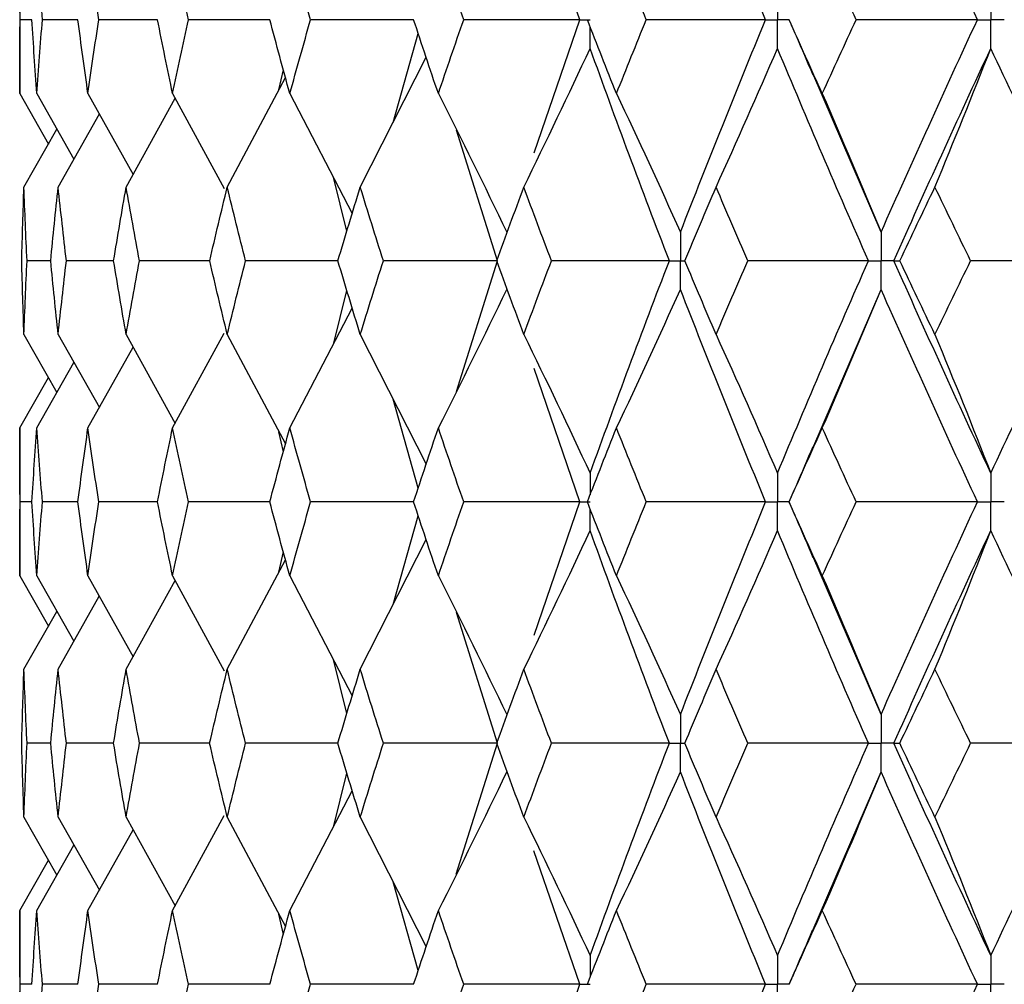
# Paper-space layout '_Back' of a CAD drawing. Header units: millimetres. Extents: x -25 to 25, y -1 to 320.
# Tile 28 of 48: x -19.75 to -13.53, y 40.03 to 46.12. Entities that reach past the tile are written whole.
import ezdxf

# ---------------------------------------------------------------- set-up
doc = ezdxf.new("R2010")
doc.units = ezdxf.units.MM

psp = doc.layouts.new('_Back')

# ---------------------------------------------------------------- linework, layer by layer
at = {"color": 7, "linetype": 'Continuous', "lineweight": 25}
for p, q in [((-16.2095, 46.1244), (-16.4985, 46.9663)), ((-19.75, 46.5921), (-19.75, 45.6572)), ((-19.6724, 46.1245), (-19.7475, 46.1245)), ((-19.3818, 46.1245), (-19.6062, 46.1245)), ((-18.8788, 46.1245), (-19.2501, 46.1245)), ((-18.1686, 46.1245), (-18.6831, 46.1245)), ((-17.2602, 46.1244), (-17.9113, 46.1245)), ((-16.499, 45.282), (-16.2095, 46.1244)), ((-14.8864, 46.1245), (-14.8872, 46.1245)), ((-17.3897, 45.4751), (-17.2309, 46.0368)), ((-17.5974, 45.0662), (-17.1807, 45.8866)), ((-18.1113, 45.6805), (-18.0834, 45.8081)), ((-18.4382, 45.0662), (-18.0699, 45.7583)), ((-14.3057, 44.7811), (-14.738, 45.7845)), ((-19.75, 45.6572), (-19.568, 45.3383)), ((-19.6418, 45.6572), (-19.407, 45.2435)), ((-19.3184, 45.6572), (-19.0331, 45.146)), ((-19.077, 45.0662), (-18.7676, 45.6282)), ((-18.7834, 45.6572), (-18.4576, 45.0568)), ((-18.0425, 45.6572), (-17.6478, 44.8999)), ((-19.5068, 45.0662), (-19.2466, 45.5285)), ((-19.7229, 45.0662), (-19.5144, 45.4326)), ((-16.7308, 44.6), (-16.9901, 45.4267)), ((-17.6816, 44.7883), (-17.7672, 45.1289)), ((-19.5538, 44.6), (-19.7038, 44.6)), ((-19.1565, 44.6), (-19.4549, 44.6)), ((-18.5492, 44.6), (-18.9927, 44.6)), ((-17.7387, 44.6), (-18.3225, 44.6)), ((-16.9901, 43.7733), (-16.7308, 44.6)), ((-17.7672, 44.0711), (-17.6816, 44.4117)), ((-14.738, 43.4155), (-14.3057, 44.4189)), ((-18.0425, 43.5428), (-17.6478, 44.3001)), ((-19.7229, 44.1338), (-19.5144, 43.7674)), ((-19.5068, 44.1338), (-19.2466, 43.6715)), ((-19.077, 44.1338), (-18.7676, 43.5718)), ((-18.7834, 43.5428), (-18.4576, 44.1432)), ((-18.4382, 44.1338), (-18.0699, 43.4417)), ((-17.5974, 44.1338), (-17.1807, 43.3134)), ((-19.3184, 43.5428), (-19.0331, 44.054)), ((-19.6418, 43.5428), (-19.407, 43.9565)), ((-16.2095, 43.0756), (-16.499, 43.918)), ((-19.75, 43.5428), (-19.568, 43.8617)), ((-17.2309, 43.1632), (-17.3897, 43.7249)), ((-19.75, 43.5428), (-19.75, 42.6079)), ((-18.0834, 43.3919), (-18.1113, 43.5195)), ((-19.6724, 43.0755), (-19.7475, 43.0755)), ((-19.3817, 43.0755), (-19.6062, 43.0755)), ((-18.8786, 43.0755), (-19.2501, 43.0755)), ((-18.1686, 43.0755), (-18.6831, 43.0755)), ((-17.2602, 43.0755), (-17.9113, 43.0755)), ((-16.4985, 42.2337), (-16.2095, 43.0756)), ((-14.8864, 43.0755), (-14.8872, 43.0755)), ((-17.3894, 42.4266), (-17.2309, 42.9878)), ((-17.5974, 42.0169), (-17.1807, 42.8376)), ((-18.1112, 42.6317), (-18.0834, 42.7589)), ((-18.4382, 42.0169), (-18.0699, 42.7092)), ((-14.3057, 41.7307), (-14.737, 42.7328)), ((-19.75, 42.6079), (-19.5682, 42.2888)), ((-19.6418, 42.6079), (-19.4072, 42.1939)), ((-19.3184, 42.6079), (-19.0333, 42.0964)), ((-19.077, 42.0169), (-18.7677, 42.579)), ((-18.7834, 42.6079), (-18.4579, 42.0073)), ((-18.0425, 42.6079), (-17.6479, 41.8499)), ((-19.5068, 42.0169), (-19.2467, 42.4792)), ((-19.7229, 42.0169), (-19.5145, 42.3832)), ((-16.7307, 41.5493), (-16.99, 42.3768)), ((-17.6817, 41.7383), (-17.7671, 42.0788)), ((-19.5539, 41.5494), (-19.7038, 41.5494)), ((-19.1566, 41.5493), (-19.4548, 41.5494)), ((-18.5494, 41.5493), (-18.9926, 41.5494)), ((-17.7389, 41.5493), (-18.3223, 41.5494)), ((-16.9907, 40.7208), (-16.7307, 41.5493)), ((-17.7674, 41.0195), (-17.6817, 41.3606)), ((-14.7414, 40.3571), (-14.3057, 41.3679)), ((-18.0425, 40.4913), (-17.6479, 41.249)), ((-19.7229, 41.0824), (-19.5143, 40.7162)), ((-19.5068, 41.0824), (-19.2464, 40.6204)), ((-19.077, 41.0824), (-18.7674, 40.5207)), ((-18.7834, 40.4913), (-18.4577, 41.0919)), ((-18.4382, 41.0824), (-18.0698, 40.3908)), ((-17.5974, 41.0824), (-17.1806, 40.2626)), ((-19.3184, 40.4913), (-19.0332, 41.0028)), ((-19.6418, 40.4913), (-19.407, 40.9053)), ((-16.2096, 40.0253), (-16.4995, 40.8687)), ((-19.75, 40.4913), (-19.568, 40.8105)), ((-17.2308, 40.1125), (-17.3895, 40.6735)), ((-19.75, 40.4913), (-19.75, 39.5588)), ((-18.0833, 40.341), (-18.1112, 40.4686)), ((-19.6723, 40.0253), (-19.7475, 40.0252)), ((-19.3816, 40.0253), (-19.6062, 40.0252)), ((-18.8784, 40.0253), (-19.2502, 40.0252)), ((-18.1684, 40.0253), (-18.6832, 40.0252)), ((-17.2593, 40.0253), (-17.9115, 40.0252)), ((-16.4989, 39.1831), (-16.2096, 40.0253)), ((-14.8861, 40.0253), (-14.8869, 40.0252))]:
    psp.add_line(p, q, dxfattribs=at)
for points in [[(-15.0353, 46.1244), (-15.2202, 46.5726), (-15.3997, 47.0211), (-15.5737, 47.4693)], [(-13.6964, 46.1244), (-13.9044, 46.5726), (-14.1076, 47.0211), (-14.3057, 47.4693)], [(-19.7475, 46.1245), (-19.7492, 46.2804), (-19.75, 46.4362), (-19.75, 46.5921)], [(-19.6062, 46.1245), (-19.6189, 46.2804), (-19.6308, 46.4362), (-19.6418, 46.5921)], [(-19.2501, 46.1245), (-19.2737, 46.2804), (-19.2965, 46.4362), (-19.3184, 46.5921)], [(-18.6831, 46.1245), (-18.7173, 46.2804), (-18.7507, 46.4362), (-18.7834, 46.5921)], [(-17.9113, 46.1245), (-17.9558, 46.2804), (-17.9996, 46.4362), (-18.0425, 46.5921)], [(-16.9434, 46.1245), (-16.9977, 46.2804), (-17.0512, 46.4362), (-17.104, 46.5921)], [(-15.7898, 46.1245), (-15.8533, 46.2804), (-15.916, 46.4362), (-15.9781, 46.5921)], [(-14.4632, 46.1245), (-14.5351, 46.2804), (-14.6064, 46.4362), (-14.6771, 46.5921)], [(-19.75, 45.6572), (-19.75, 45.8129), (-19.7492, 45.9687), (-19.7475, 46.1245)], [(-19.6418, 45.6572), (-19.6528, 45.8129), (-19.663, 45.9687), (-19.6724, 46.1245)], [(-19.6418, 45.6572), (-19.6308, 45.8129), (-19.6189, 45.9687), (-19.6062, 46.1245)], [(-19.3184, 45.6572), (-19.3404, 45.8129), (-19.3615, 45.9687), (-19.3818, 46.1245)], [(-19.3184, 45.6572), (-19.2965, 45.8129), (-19.2737, 45.9687), (-19.2501, 46.1245)], [(-18.7834, 45.6572), (-18.816, 45.8129), (-18.8478, 45.9687), (-18.8788, 46.1245)], [(-18.7834, 45.6572), (-18.7507, 45.8129), (-18.7173, 45.9687), (-18.6831, 46.1245)], [(-18.0425, 45.6572), (-18.0855, 45.8129), (-18.1277, 45.9687), (-18.1691, 46.1245)], [(-18.0425, 45.6572), (-17.9996, 45.8129), (-17.9558, 45.9687), (-17.9113, 46.1245)], [(-17.104, 45.6572), (-17.1568, 45.8129), (-17.2089, 45.9687), (-17.2602, 46.1245)], [(-17.104, 45.6572), (-17.0512, 45.8129), (-16.9977, 45.9687), (-16.9434, 46.1245)], [(-16.2095, 46.1244), (-16.4548, 46.1244), (-16.6994, 46.1245), (-16.9434, 46.1245)], [(-15.9781, 45.6572), (-16.0401, 45.8129), (-16.1015, 45.9687), (-16.1622, 46.1245)], [(-15.9781, 45.6572), (-15.916, 45.8129), (-15.8533, 45.9687), (-15.7898, 46.1245)], [(-15.0353, 46.1244), (-15.2873, 46.1244), (-15.5388, 46.1245), (-15.7898, 46.1245)], [(-15.5737, 44.7811), (-15.3998, 45.2281), (-15.2203, 45.6761), (-15.0353, 46.1244)], [(-14.6771, 45.6572), (-14.7478, 45.8129), (-14.8178, 45.9687), (-14.8872, 46.1245)], [(-14.6771, 45.6572), (-14.6065, 45.8129), (-14.5352, 45.9687), (-14.4632, 46.1245)], [(-13.6964, 46.1244), (-13.9522, 46.1244), (-14.2079, 46.1245), (-14.4632, 46.1245)], [(-14.3057, 44.7811), (-14.1077, 45.2281), (-13.9045, 45.6761), (-13.6964, 46.1244)], [(-16.5637, 45.0662), (-16.4212, 45.3566), (-16.2815, 45.6489), (-16.1446, 45.943)], [(-15.6439, 44.6), (-15.8163, 45.0468), (-15.9833, 45.4947), (-16.1446, 45.943)], [(-15.3486, 45.0662), (-15.2166, 45.3566), (-15.0871, 45.6489), (-14.9602, 45.943)], [(-14.3856, 44.6), (-14.5822, 45.0468), (-14.7738, 45.4947), (-14.9602, 45.943)], [(-14.2251, 44.6), (-14.0258, 45.0468), (-13.8213, 45.4947), (-13.6119, 45.943)], [(-13.9654, 45.0662), (-13.8452, 45.3566), (-13.7274, 45.6489), (-13.6119, 45.943)], [(-12.9698, 44.6), (-13.1884, 45.0468), (-13.4025, 45.4947), (-13.6119, 45.943)], [(-17.104, 45.6572), (-16.9569, 45.3671), (-16.8126, 45.075), (-16.6711, 44.7811)], [(-15.9781, 45.6572), (-15.8407, 45.3671), (-15.7059, 45.075), (-15.5737, 44.7811)], [(-14.6771, 45.6572), (-14.5509, 45.3671), (-14.4271, 45.075), (-14.3057, 44.7811)], [(-19.737, 44.6), (-19.7331, 44.7553), (-19.7285, 44.9107), (-19.7229, 45.0662)], [(-19.7038, 44.6), (-19.7111, 44.7553), (-19.7174, 44.9107), (-19.7229, 45.0662)], [(-19.5538, 44.6), (-19.539, 44.7553), (-19.5233, 44.9107), (-19.5068, 45.0662)], [(-19.4549, 44.6), (-19.473, 44.7553), (-19.4903, 44.9107), (-19.5068, 45.0662)], [(-19.1565, 44.6), (-19.1308, 44.7553), (-19.1043, 44.9107), (-19.077, 45.0662)], [(-18.9927, 44.6), (-19.0216, 44.7553), (-19.0497, 44.9107), (-19.077, 45.0662)], [(-18.5492, 44.6), (-18.513, 44.7553), (-18.476, 44.9107), (-18.4382, 45.0662)], [(-18.3225, 44.6), (-18.3618, 44.7553), (-18.4004, 44.9107), (-18.4382, 45.0662)], [(-17.7387, 44.6), (-17.6924, 44.7553), (-17.6453, 44.9107), (-17.5974, 45.0662)], [(-17.4515, 44.6), (-17.5009, 44.7553), (-17.5495, 44.9107), (-17.5974, 45.0662)], [(-16.7339, 44.6), (-16.6779, 44.7553), (-16.6212, 44.9107), (-16.5637, 45.0662)], [(-16.3893, 44.6), (-16.4482, 44.7553), (-16.5063, 44.9107), (-16.5637, 45.0662)], [(-15.5457, 44.6), (-15.4807, 44.7553), (-15.415, 44.9107), (-15.3486, 45.0662)], [(-15.1476, 44.6), (-15.2152, 44.7553), (-15.2823, 44.9107), (-15.3486, 45.0662)], [(-14.1872, 44.6), (-14.1139, 44.7553), (-14.0399, 44.9107), (-13.9654, 45.0662)], [(-13.7399, 44.6), (-13.8156, 44.7553), (-13.8908, 44.9107), (-13.9654, 45.0662)], [(-19.7229, 44.1338), (-19.7285, 44.2893), (-19.7331, 44.4447), (-19.737, 44.6)], [(-19.7229, 44.1338), (-19.7174, 44.2893), (-19.7111, 44.4447), (-19.7038, 44.6)], [(-19.5068, 44.1338), (-19.5233, 44.2893), (-19.539, 44.4447), (-19.5538, 44.6)], [(-19.5068, 44.1338), (-19.4903, 44.2893), (-19.473, 44.4447), (-19.4549, 44.6)], [(-19.077, 44.1338), (-19.1043, 44.2893), (-19.1308, 44.4447), (-19.1565, 44.6)], [(-19.077, 44.1338), (-19.0497, 44.2893), (-19.0216, 44.4447), (-18.9927, 44.6)], [(-18.4382, 44.1338), (-18.476, 44.2893), (-18.513, 44.4447), (-18.5492, 44.6)], [(-18.4382, 44.1338), (-18.4004, 44.2893), (-18.3618, 44.4447), (-18.3225, 44.6)], [(-17.5974, 44.1338), (-17.6453, 44.2893), (-17.6924, 44.4447), (-17.7387, 44.6)], [(-17.5974, 44.1338), (-17.5495, 44.2893), (-17.5009, 44.4447), (-17.4515, 44.6)], [(-16.7308, 44.6), (-16.9718, 44.6), (-17.2121, 44.6), (-17.4515, 44.6)], [(-16.5637, 44.1338), (-16.6212, 44.2893), (-16.6779, 44.4447), (-16.7339, 44.6)], [(-16.5637, 44.1338), (-16.5063, 44.2893), (-16.4482, 44.4447), (-16.3893, 44.6)], [(-15.6439, 44.6), (-15.8929, 44.6), (-16.1414, 44.6), (-16.3893, 44.6)], [(-16.1446, 43.257), (-15.9833, 43.7053), (-15.8163, 44.1532), (-15.6439, 44.6)], [(-15.3486, 44.1338), (-15.415, 44.2893), (-15.4807, 44.4447), (-15.5457, 44.6)], [(-15.3486, 44.1338), (-15.2823, 44.2893), (-15.2152, 44.4447), (-15.1476, 44.6)], [(-14.3856, 44.6), (-14.64, 44.6), (-14.8939, 44.6), (-15.1476, 44.6)], [(-14.9602, 43.257), (-14.7738, 43.7053), (-14.5822, 44.1532), (-14.3856, 44.6)], [(-13.6119, 43.257), (-13.8213, 43.7053), (-14.0258, 44.1532), (-14.2251, 44.6)], [(-14.2251, 44.6), (-14.2147, 44.6), (-14.2021, 44.6), (-14.1872, 44.6)], [(-13.9654, 44.1338), (-14.0399, 44.2893), (-14.1139, 44.4447), (-14.1872, 44.6)], [(-13.9654, 44.1338), (-13.8908, 44.2893), (-13.8156, 44.4447), (-13.7399, 44.6)], [(-12.9698, 44.6), (-13.2266, 44.6), (-13.4833, 44.6), (-13.7399, 44.6)], [(-13.6119, 43.257), (-13.4025, 43.7053), (-13.1884, 44.1532), (-12.9698, 44.6)], [(-17.104, 43.5428), (-16.9569, 43.8329), (-16.8126, 44.125), (-16.6711, 44.4189)], [(-15.9781, 43.5428), (-15.8407, 43.8329), (-15.7059, 44.125), (-15.5737, 44.4189)], [(-15.0353, 43.0756), (-15.2203, 43.5239), (-15.3998, 43.9719), (-15.5737, 44.4189)], [(-14.6771, 43.5428), (-14.5509, 43.8329), (-14.4271, 44.125), (-14.3057, 44.4189)], [(-13.6964, 43.0756), (-13.9045, 43.5239), (-14.1077, 43.9719), (-14.3057, 44.4189)], [(-16.5637, 44.1338), (-16.4212, 43.8434), (-16.2815, 43.5511), (-16.1446, 43.257)], [(-15.3486, 44.1338), (-15.2166, 43.8434), (-15.0871, 43.5511), (-14.9602, 43.257)], [(-13.9654, 44.1338), (-13.8452, 43.8434), (-13.7274, 43.5511), (-13.6119, 43.257)], [(-19.7475, 43.0755), (-19.7492, 43.2313), (-19.75, 43.3871), (-19.75, 43.5428)], [(-19.6724, 43.0755), (-19.663, 43.2313), (-19.6528, 43.3871), (-19.6418, 43.5428)], [(-19.6062, 43.0755), (-19.6189, 43.2313), (-19.6308, 43.3871), (-19.6418, 43.5428)], [(-19.3818, 43.0755), (-19.3615, 43.2313), (-19.3404, 43.3871), (-19.3184, 43.5428)], [(-19.2501, 43.0755), (-19.2737, 43.2313), (-19.2965, 43.3871), (-19.3184, 43.5428)], [(-18.8788, 43.0755), (-18.8478, 43.2313), (-18.816, 43.3871), (-18.7834, 43.5428)], [(-18.6831, 43.0755), (-18.7173, 43.2313), (-18.7507, 43.3871), (-18.7834, 43.5428)], [(-18.1691, 43.0755), (-18.1277, 43.2313), (-18.0855, 43.3871), (-18.0425, 43.5428)], [(-17.9113, 43.0755), (-17.9558, 43.2313), (-17.9996, 43.3871), (-18.0425, 43.5428)], [(-17.2602, 43.0755), (-17.2089, 43.2313), (-17.1568, 43.3871), (-17.104, 43.5428)], [(-16.9434, 43.0755), (-16.9977, 43.2313), (-17.0512, 43.3871), (-17.104, 43.5428)], [(-16.1622, 43.0755), (-16.1015, 43.2313), (-16.0401, 43.3871), (-15.9781, 43.5428)], [(-15.7898, 43.0755), (-15.8533, 43.2313), (-15.916, 43.3871), (-15.9781, 43.5428)], [(-14.8872, 43.0755), (-14.8178, 43.2313), (-14.7478, 43.3871), (-14.6771, 43.5428)], [(-14.4632, 43.0755), (-14.5352, 43.2313), (-14.6065, 43.3871), (-14.6771, 43.5428)], [(-19.75, 42.6079), (-19.75, 42.7638), (-19.7492, 42.9196), (-19.7475, 43.0755)], [(-19.6418, 42.6079), (-19.6528, 42.7638), (-19.663, 42.9196), (-19.6724, 43.0755)], [(-19.6418, 42.6079), (-19.6308, 42.7638), (-19.6189, 42.9196), (-19.6062, 43.0755)], [(-19.3184, 42.6079), (-19.3404, 42.7638), (-19.3615, 42.9196), (-19.3818, 43.0755)], [(-19.3184, 42.6079), (-19.2965, 42.7638), (-19.2737, 42.9196), (-19.2501, 43.0755)], [(-18.7834, 42.6079), (-18.816, 42.7638), (-18.8478, 42.9196), (-18.8788, 43.0755)], [(-18.7834, 42.6079), (-18.7507, 42.7638), (-18.7173, 42.9196), (-18.6831, 43.0755)], [(-18.0425, 42.6079), (-18.0855, 42.7638), (-18.1277, 42.9196), (-18.1691, 43.0755)], [(-18.0425, 42.6079), (-17.9996, 42.7638), (-17.9558, 42.9196), (-17.9113, 43.0755)], [(-17.104, 42.6079), (-17.1568, 42.7638), (-17.2089, 42.9196), (-17.2602, 43.0755)], [(-17.104, 42.6079), (-17.0512, 42.7638), (-16.9977, 42.9196), (-16.9434, 43.0755)], [(-16.2095, 43.0756), (-16.4548, 43.0755), (-16.6994, 43.0755), (-16.9434, 43.0755)], [(-15.9781, 42.6079), (-16.0402, 42.7638), (-16.1016, 42.9196), (-16.1622, 43.0755)], [(-15.9781, 42.6079), (-15.916, 42.7638), (-15.8533, 42.9196), (-15.7898, 43.0755)], [(-15.0353, 43.0756), (-15.2873, 43.0755), (-15.5388, 43.0755), (-15.7898, 43.0755)], [(-15.5737, 41.7307), (-15.3997, 42.1789), (-15.2202, 42.6274), (-15.0353, 43.0756)], [(-14.6771, 42.6079), (-14.7478, 42.7638), (-14.8178, 42.9196), (-14.8872, 43.0755)], [(-14.6771, 42.6079), (-14.6064, 42.7638), (-14.5351, 42.9196), (-14.4632, 43.0755)], [(-13.6964, 43.0756), (-13.9522, 43.0755), (-14.2079, 43.0755), (-14.4632, 43.0755)], [(-14.3057, 41.7307), (-14.1076, 42.1789), (-13.9044, 42.6274), (-13.6964, 43.0756)], [(-16.5637, 42.0169), (-16.4213, 42.3075), (-16.2815, 42.5998), (-16.1446, 42.8941)], [(-15.6439, 41.5493), (-15.8163, 41.9974), (-15.9833, 42.4459), (-16.1446, 42.8941)], [(-15.3486, 42.0169), (-15.2166, 42.3075), (-15.0871, 42.5998), (-14.9602, 42.8941)], [(-14.3856, 41.5493), (-14.5823, 41.9974), (-14.7739, 42.4459), (-14.9602, 42.8941)], [(-14.2252, 41.5493), (-14.0258, 41.9974), (-13.8213, 42.4459), (-13.6119, 42.8941)], [(-13.9654, 42.0169), (-13.8452, 42.3075), (-13.7274, 42.5998), (-13.6119, 42.8941)], [(-12.9697, 41.5493), (-13.1884, 41.9974), (-13.4026, 42.4459), (-13.6119, 42.8941)], [(-17.104, 42.6079), (-16.9569, 42.3174), (-16.8126, 42.025), (-16.6711, 41.7307)], [(-15.9781, 42.6079), (-15.8407, 42.3174), (-15.7059, 42.025), (-15.5737, 41.7307)], [(-14.6771, 42.6079), (-14.5509, 42.3174), (-14.4271, 42.025), (-14.3057, 41.7307)], [(-19.737, 41.5494), (-19.7331, 41.7052), (-19.7285, 41.8611), (-19.7229, 42.0169)], [(-19.7038, 41.5494), (-19.711, 41.7052), (-19.7174, 41.8611), (-19.7229, 42.0169)], [(-19.5539, 41.5494), (-19.539, 41.7052), (-19.5234, 41.8611), (-19.5068, 42.0169)], [(-19.4548, 41.5494), (-19.473, 41.7052), (-19.4903, 41.8611), (-19.5068, 42.0169)], [(-19.1566, 41.5494), (-19.1309, 41.7052), (-19.1044, 41.8611), (-19.077, 42.0169)], [(-18.9926, 41.5494), (-19.0216, 41.7052), (-19.0497, 41.8611), (-19.077, 42.0169)], [(-18.5494, 41.5494), (-18.5131, 41.7052), (-18.4761, 41.8611), (-18.4382, 42.0169)], [(-18.3223, 41.5494), (-18.3617, 41.7052), (-18.4004, 41.8611), (-18.4382, 42.0169)], [(-17.7389, 41.5494), (-17.6925, 41.7052), (-17.6453, 41.8611), (-17.5974, 42.0169)], [(-17.4513, 41.5494), (-17.5007, 41.7052), (-17.5494, 41.8611), (-17.5974, 42.0169)], [(-16.7341, 41.5494), (-16.6781, 41.7052), (-16.6213, 41.8611), (-16.5637, 42.0169)], [(-16.3891, 41.5494), (-16.448, 41.7052), (-16.5062, 41.8611), (-16.5637, 42.0169)], [(-15.546, 41.5494), (-15.4809, 41.7052), (-15.4151, 41.8611), (-15.3486, 42.0169)], [(-15.1473, 41.5494), (-15.2151, 41.7052), (-15.2822, 41.8611), (-15.3486, 42.0169)], [(-14.1875, 41.5494), (-14.1141, 41.7052), (-14.04, 41.8611), (-13.9654, 42.0169)], [(-13.7396, 41.5494), (-13.8154, 41.7052), (-13.8907, 41.8611), (-13.9654, 42.0169)], [(-19.7229, 41.0824), (-19.7285, 41.2379), (-19.7331, 41.3936), (-19.737, 41.5494)], [(-19.7229, 41.0824), (-19.7174, 41.2379), (-19.711, 41.3936), (-19.7038, 41.5494)], [(-19.5068, 41.0824), (-19.5234, 41.2379), (-19.539, 41.3936), (-19.5539, 41.5494)], [(-19.5068, 41.0824), (-19.4903, 41.2379), (-19.473, 41.3936), (-19.4548, 41.5494)], [(-19.077, 41.0824), (-19.1044, 41.2379), (-19.1309, 41.3936), (-19.1566, 41.5494)], [(-19.077, 41.0824), (-19.0497, 41.2379), (-19.0216, 41.3936), (-18.9926, 41.5494)], [(-18.4382, 41.0824), (-18.476, 41.2379), (-18.5131, 41.3936), (-18.5494, 41.5494)], [(-18.4382, 41.0824), (-18.4004, 41.2379), (-18.3617, 41.3936), (-18.3223, 41.5494)], [(-17.5974, 41.0824), (-17.6453, 41.2379), (-17.6925, 41.3936), (-17.7389, 41.5494)], [(-17.5974, 41.0824), (-17.5495, 41.2379), (-17.5008, 41.3936), (-17.4513, 41.5494)], [(-16.7307, 41.5493), (-16.9717, 41.5493), (-17.2119, 41.5493), (-17.4513, 41.5494)], [(-16.5637, 41.0824), (-16.6212, 41.2379), (-16.678, 41.3936), (-16.7341, 41.5494)], [(-16.5637, 41.0824), (-16.5062, 41.2379), (-16.448, 41.3936), (-16.3891, 41.5494)], [(-15.6439, 41.5493), (-15.8928, 41.5493), (-16.1413, 41.5493), (-16.3891, 41.5494)], [(-16.1446, 40.2065), (-15.9834, 40.6535), (-15.8165, 41.101), (-15.6439, 41.5493)], [(-15.3486, 41.0824), (-15.4151, 41.2379), (-15.4809, 41.3936), (-15.546, 41.5494)], [(-15.3486, 41.0824), (-15.2822, 41.2379), (-15.2151, 41.3936), (-15.1473, 41.5494)], [(-14.3856, 41.5493), (-14.6398, 41.5493), (-14.8937, 41.5493), (-15.1473, 41.5494)], [(-14.9602, 40.2065), (-14.774, 40.6535), (-14.5824, 41.101), (-14.3856, 41.5493)], [(-14.2252, 41.5493), (-14.2148, 41.5493), (-14.2023, 41.5493), (-14.1875, 41.5494)], [(-13.6119, 40.2065), (-13.8212, 40.6535), (-14.0256, 41.101), (-14.2252, 41.5493)], [(-13.9654, 41.0824), (-14.04, 41.2379), (-14.1141, 41.3936), (-14.1875, 41.5494)], [(-13.9654, 41.0824), (-13.8907, 41.2379), (-13.8154, 41.3936), (-13.7396, 41.5494)], [(-12.9697, 41.5493), (-13.2264, 41.5493), (-13.4831, 41.5493), (-13.7396, 41.5494)], [(-13.6119, 40.2065), (-13.4027, 40.6535), (-13.1886, 41.101), (-12.9697, 41.5493)], [(-17.104, 40.4913), (-16.9568, 40.7816), (-16.8126, 41.0738), (-16.6711, 41.3679)], [(-15.9781, 40.4913), (-15.8406, 40.7816), (-15.7058, 41.0738), (-15.5737, 41.3679)], [(-15.0354, 40.0253), (-15.2202, 40.4724), (-15.3996, 40.9196), (-15.5737, 41.3679)], [(-14.6771, 40.4913), (-14.5508, 40.7816), (-14.427, 41.0738), (-14.3057, 41.3679)], [(-13.6965, 40.0253), (-13.9044, 40.4724), (-14.1075, 40.9196), (-14.3057, 41.3679)], [(-16.5637, 41.0824), (-16.4213, 40.7922), (-16.2816, 40.5003), (-16.1446, 40.2065)], [(-15.3486, 41.0824), (-15.2167, 40.7922), (-15.0872, 40.5003), (-14.9602, 40.2065)], [(-13.9654, 41.0824), (-13.8453, 40.7922), (-13.7274, 40.5003), (-13.6119, 40.2065)], [(-19.7475, 40.0252), (-19.7492, 40.1805), (-19.75, 40.3358), (-19.75, 40.4913)], [(-19.6724, 40.0252), (-19.663, 40.1805), (-19.6528, 40.3358), (-19.6418, 40.4913)], [(-19.6062, 40.0252), (-19.6189, 40.1805), (-19.6308, 40.3358), (-19.6418, 40.4913)], [(-19.3817, 40.0252), (-19.3614, 40.1805), (-19.3403, 40.3358), (-19.3184, 40.4913)], [(-19.2502, 40.0252), (-19.2737, 40.1805), (-19.2965, 40.3358), (-19.3184, 40.4913)], [(-18.8787, 40.0252), (-18.8477, 40.1805), (-18.816, 40.3358), (-18.7834, 40.4913)], [(-18.6832, 40.0252), (-18.7174, 40.1805), (-18.7508, 40.3358), (-18.7834, 40.4913)], [(-18.1689, 40.0252), (-18.1276, 40.1805), (-18.0854, 40.3358), (-18.0425, 40.4913)], [(-17.9115, 40.0252), (-17.9559, 40.1805), (-17.9996, 40.3358), (-18.0425, 40.4913)], [(-17.26, 40.0252), (-17.2087, 40.1805), (-17.1567, 40.3358), (-17.104, 40.4913)], [(-16.9436, 40.0252), (-16.9978, 40.1805), (-17.0513, 40.3358), (-17.104, 40.4913)], [(-16.162, 40.0252), (-16.1014, 40.1805), (-16.0401, 40.3358), (-15.9781, 40.4913)], [(-15.7901, 40.0252), (-15.8534, 40.1805), (-15.9161, 40.3358), (-15.9781, 40.4913)], [(-14.8869, 40.0252), (-14.8176, 40.1805), (-14.7477, 40.3358), (-14.6771, 40.4913)], [(-14.4635, 40.0252), (-14.5353, 40.1805), (-14.6065, 40.3358), (-14.6771, 40.4913)], [(-19.75, 39.5588), (-19.75, 39.7143), (-19.7492, 39.8698), (-19.7475, 40.0252)], [(-19.6418, 39.5588), (-19.6308, 39.7143), (-19.6189, 39.8698), (-19.6062, 40.0252)], [(-19.3184, 39.5588), (-19.2965, 39.7143), (-19.2737, 39.8698), (-19.2502, 40.0252)], [(-18.7834, 39.5588), (-18.7508, 39.7143), (-18.7174, 39.8698), (-18.6832, 40.0252)], [(-18.0425, 39.5588), (-17.9996, 39.7143), (-17.956, 39.8698), (-17.9115, 40.0252)], [(-17.104, 39.5588), (-17.0513, 39.7143), (-16.9978, 39.8698), (-16.9436, 40.0252)], [(-16.2096, 40.0253), (-16.4549, 40.0253), (-16.6996, 40.0253), (-16.9436, 40.0252)], [(-15.9781, 39.5588), (-15.9161, 39.7143), (-15.8534, 39.8698), (-15.7901, 40.0252)], [(-15.0354, 40.0253), (-15.2874, 40.0253), (-15.539, 40.0253), (-15.7901, 40.0252)], [(-15.5737, 38.6818), (-15.3997, 39.1302), (-15.2201, 39.5783), (-15.0354, 40.0253)], [(-14.6771, 39.5588), (-14.6065, 39.7143), (-14.5353, 39.8698), (-14.4635, 40.0252)], [(-13.6965, 40.0253), (-13.9524, 40.0253), (-14.2081, 40.0253), (-14.4635, 40.0252)], [(-14.3057, 38.6818), (-14.1075, 39.1302), (-13.9043, 39.5783), (-13.6965, 40.0253)]]:
    psp.add_open_spline(points, degree=3, dxfattribs=at)
for points, knots in [([(-14.9602, 46.3059), (-14.9601, 46.257), (-14.9601, 46.2081), (-14.9601, 46.1591), (-14.9601, 46.1476), (-14.9601, 46.136), (-14.9601, 46.1244)], [0, 0, 0, 0, 0.0001467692, 0.0001467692, 0.0001467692, 0.0001814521, 0.0001814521, 0.0001814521, 0.0001814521]), ([(-13.6119, 46.3059), (-13.6119, 46.257), (-13.6118, 46.2081), (-13.6118, 46.1591), (-13.6118, 46.1476), (-13.6118, 46.136), (-13.6118, 46.1244)], [0, 0, 0, 0, 0.0001467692, 0.0001467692, 0.0001467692, 0.0001814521, 0.0001814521, 0.0001814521, 0.0001814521]), ([(-16.2095, 46.1244), (-16.1941, 46.1244), (-16.1787, 46.1244), (-16.1633, 46.1244), (-16.157, 46.1244), (-16.1507, 46.1244), (-16.1444, 46.1244)], [0, 0, 0, 0, 0.0000851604, 0.0000851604, 0.0000851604, 0.0001198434, 0.0001198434, 0.0001198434, 0.0001198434]), ([(-15.0353, 46.1244), (-15.0175, 46.1244), (-14.9997, 46.1244), (-14.9819, 46.1244), (-14.9746, 46.1244), (-14.9673, 46.1244), (-14.9601, 46.1244)], [0, 0, 0, 0, 0.0000851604, 0.0000851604, 0.0000851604, 0.0001198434, 0.0001198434, 0.0001198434, 0.0001198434]), ([(-14.9602, 45.943), (-14.9601, 45.9919), (-14.9601, 46.0408), (-14.9601, 46.0898), (-14.9601, 46.1013), (-14.9601, 46.1129), (-14.9601, 46.1244)], [0, 0, 0, 0, 0.0001467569, 0.0001467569, 0.0001467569, 0.0001814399, 0.0001814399, 0.0001814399, 0.0001814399]), ([(-14.8878, 46.1239), (-14.873, 46.0902), (-14.8219, 45.9741), (-14.7724, 45.858), (-14.7373, 45.7756)], [0, 0, 0, 0, 0.290342, 1, 1, 1, 1]), ([(-13.6964, 46.1244), (-13.6764, 46.1244), (-13.6564, 46.1244), (-13.6363, 46.1244), (-13.6282, 46.1244), (-13.62, 46.1244), (-13.6118, 46.1244)], [0, 0, 0, 0, 0.0000851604, 0.0000851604, 0.0000851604, 0.0001198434, 0.0001198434, 0.0001198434, 0.0001198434]), ([(-13.6119, 45.943), (-13.6119, 45.9919), (-13.6118, 46.0408), (-13.6118, 46.0898), (-13.6118, 46.1013), (-13.6118, 46.1129), (-13.6118, 46.1244)], [0, 0, 0, 0, 0.0001467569, 0.0001467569, 0.0001467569, 0.0001814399, 0.0001814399, 0.0001814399, 0.0001814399]), ([(-13.5269, 46.1244), (-13.5471, 46.1244), (-13.5672, 46.1244), (-13.5873, 46.1244), (-13.5955, 46.1244), (-13.6036, 46.1244), (-13.6118, 46.1244)], [0, 0, 0, 0, 0.0000851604, 0.0000851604, 0.0000851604, 0.0001198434, 0.0001198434, 0.0001198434, 0.0001198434]), ([(-15.5737, 44.7811), (-15.5736, 44.7323), (-15.5736, 44.6835), (-15.5736, 44.6347), (-15.5736, 44.6231), (-15.5736, 44.6116), (-15.5736, 44.6)], [0, 0, 0, 0, 0.0001464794, 0.0001464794, 0.0001464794, 0.000181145, 0.000181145, 0.000181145, 0.000181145]), ([(-14.3057, 44.7811), (-14.3056, 44.7323), (-14.3056, 44.6835), (-14.3055, 44.6347), (-14.3055, 44.6231), (-14.3055, 44.6116), (-14.3055, 44.6)], [0, 0, 0, 0, 0.0001464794, 0.0001464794, 0.0001464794, 0.000181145, 0.000181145, 0.000181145, 0.000181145]), ([(-15.6439, 44.6), (-15.6273, 44.6), (-15.6106, 44.6), (-15.5939, 44.6), (-15.5872, 44.6), (-15.5804, 44.6), (-15.5736, 44.6)], [0, 0, 0, 0, 0.000085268, 0.000085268, 0.000085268, 0.0001199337, 0.0001199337, 0.0001199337, 0.0001199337]), ([(-15.5737, 44.4189), (-15.5736, 44.4677), (-15.5736, 44.5165), (-15.5736, 44.5653), (-15.5736, 44.5769), (-15.5736, 44.5884), (-15.5736, 44.6)], [0, 0, 0, 0, 0.0001464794, 0.0001464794, 0.0001464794, 0.000181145, 0.000181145, 0.000181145, 0.000181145]), ([(-14.3856, 44.6), (-14.3667, 44.6), (-14.3477, 44.6), (-14.3287, 44.6), (-14.321, 44.6), (-14.3133, 44.6), (-14.3055, 44.6)], [0, 0, 0, 0, 0.000085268, 0.000085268, 0.000085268, 0.0001199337, 0.0001199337, 0.0001199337, 0.0001199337]), ([(-14.3057, 44.4189), (-14.3056, 44.4677), (-14.3056, 44.5165), (-14.3055, 44.5653), (-14.3055, 44.5769), (-14.3055, 44.5884), (-14.3055, 44.6)], [0, 0, 0, 0, 0.0001464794, 0.0001464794, 0.0001464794, 0.000181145, 0.000181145, 0.000181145, 0.000181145]), ([(-14.2251, 44.6), (-14.2442, 44.6), (-14.2633, 44.6), (-14.2823, 44.6), (-14.2901, 44.6), (-14.2978, 44.6), (-14.3055, 44.6)], [0, 0, 0, 0, 0.000085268, 0.000085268, 0.000085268, 0.0001199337, 0.0001199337, 0.0001199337, 0.0001199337]), ([(-14.7373, 43.4244), (-14.7724, 43.342), (-14.8219, 43.2259), (-14.873, 43.1098), (-14.8878, 43.0761)], [0, 0, 0, 0, 0.709659, 1, 1, 1, 1]), ([(-14.9602, 43.257), (-14.9601, 43.2081), (-14.9601, 43.1592), (-14.9601, 43.1102), (-14.9601, 43.0987), (-14.9601, 43.0871), (-14.9601, 43.0756)], [0, 0, 0, 0, 0.0001467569, 0.0001467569, 0.0001467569, 0.0001814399, 0.0001814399, 0.0001814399, 0.0001814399]), ([(-13.6119, 43.257), (-13.6119, 43.2081), (-13.6118, 43.1592), (-13.6118, 43.1102), (-13.6118, 43.0987), (-13.6118, 43.0871), (-13.6118, 43.0756)], [0, 0, 0, 0, 0.0001467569, 0.0001467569, 0.0001467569, 0.0001814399, 0.0001814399, 0.0001814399, 0.0001814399]), ([(-16.2095, 43.0756), (-16.1941, 43.0756), (-16.1787, 43.0756), (-16.1633, 43.0756), (-16.157, 43.0756), (-16.1507, 43.0756), (-16.1444, 43.0756)], [0, 0, 0, 0, 0.0000851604, 0.0000851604, 0.0000851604, 0.0001198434, 0.0001198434, 0.0001198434, 0.0001198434]), ([(-15.0353, 43.0756), (-15.0175, 43.0756), (-14.9997, 43.0756), (-14.9819, 43.0756), (-14.9746, 43.0756), (-14.9673, 43.0756), (-14.9601, 43.0756)], [0, 0, 0, 0, 0.0000851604, 0.0000851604, 0.0000851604, 0.0001198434, 0.0001198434, 0.0001198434, 0.0001198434]), ([(-14.9602, 42.8941), (-14.9601, 42.943), (-14.9601, 42.9919), (-14.9601, 43.0409), (-14.9601, 43.0524), (-14.9601, 43.064), (-14.9601, 43.0756)], [0, 0, 0, 0, 0.0001467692, 0.0001467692, 0.0001467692, 0.0001814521, 0.0001814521, 0.0001814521, 0.0001814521]), ([(-14.8878, 43.0749), (-14.8727, 43.0406), (-14.8212, 42.9236), (-14.7714, 42.8065), (-14.7361, 42.7238)], [0, 0, 0, 0, 0.293775, 1, 1, 1, 1]), ([(-13.6964, 43.0756), (-13.6764, 43.0756), (-13.6564, 43.0756), (-13.6363, 43.0756), (-13.6282, 43.0756), (-13.62, 43.0756), (-13.6118, 43.0756)], [0, 0, 0, 0, 0.0000851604, 0.0000851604, 0.0000851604, 0.0001198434, 0.0001198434, 0.0001198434, 0.0001198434]), ([(-13.6119, 42.8941), (-13.6119, 42.943), (-13.6118, 42.9919), (-13.6118, 43.0409), (-13.6118, 43.0524), (-13.6118, 43.064), (-13.6118, 43.0756)], [0, 0, 0, 0, 0.0001467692, 0.0001467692, 0.0001467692, 0.0001814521, 0.0001814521, 0.0001814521, 0.0001814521]), ([(-13.5269, 43.0756), (-13.5471, 43.0756), (-13.5672, 43.0756), (-13.5873, 43.0756), (-13.5955, 43.0756), (-13.6036, 43.0756), (-13.6118, 43.0756)], [0, 0, 0, 0, 0.0000851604, 0.0000851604, 0.0000851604, 0.0001198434, 0.0001198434, 0.0001198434, 0.0001198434]), ([(-15.5737, 41.7307), (-15.5736, 41.6818), (-15.5736, 41.6329), (-15.5736, 41.584), (-15.5736, 41.5724), (-15.5736, 41.5609), (-15.5736, 41.5493)], [0, 0, 0, 0, 0.0001467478, 0.0001467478, 0.0001467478, 0.0001814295, 0.0001814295, 0.0001814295, 0.0001814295]), ([(-14.3057, 41.7307), (-14.3056, 41.6818), (-14.3056, 41.6329), (-14.3055, 41.584), (-14.3055, 41.5724), (-14.3055, 41.5609), (-14.3055, 41.5493)], [0, 0, 0, 0, 0.0001467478, 0.0001467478, 0.0001467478, 0.0001814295, 0.0001814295, 0.0001814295, 0.0001814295]), ([(-15.6439, 41.5493), (-15.6273, 41.5493), (-15.6106, 41.5493), (-15.5939, 41.5493), (-15.5872, 41.5493), (-15.5804, 41.5493), (-15.5736, 41.5493)], [0, 0, 0, 0, 0.0000851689, 0.0000851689, 0.0000851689, 0.0001198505, 0.0001198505, 0.0001198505, 0.0001198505]), ([(-15.5737, 41.3679), (-15.5736, 41.4168), (-15.5736, 41.4657), (-15.5736, 41.5146), (-15.5736, 41.5262), (-15.5736, 41.5378), (-15.5736, 41.5493)], [0, 0, 0, 0, 0.0001467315, 0.0001467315, 0.0001467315, 0.0001814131, 0.0001814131, 0.0001814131, 0.0001814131]), ([(-14.3856, 41.5493), (-14.3667, 41.5493), (-14.3477, 41.5493), (-14.3287, 41.5493), (-14.321, 41.5493), (-14.3133, 41.5493), (-14.3055, 41.5493)], [0, 0, 0, 0, 0.0000851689, 0.0000851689, 0.0000851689, 0.0001198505, 0.0001198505, 0.0001198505, 0.0001198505]), ([(-14.3057, 41.3679), (-14.3056, 41.4168), (-14.3056, 41.4657), (-14.3055, 41.5146), (-14.3055, 41.5262), (-14.3055, 41.5378), (-14.3055, 41.5493)], [0, 0, 0, 0, 0.0001467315, 0.0001467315, 0.0001467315, 0.0001814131, 0.0001814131, 0.0001814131, 0.0001814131]), ([(-14.2252, 41.5493), (-14.2443, 41.5493), (-14.2633, 41.5493), (-14.2823, 41.5493), (-14.2901, 41.5493), (-14.2978, 41.5493), (-14.3055, 41.5493)], [0, 0, 0, 0, 0.0000851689, 0.0000851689, 0.0000851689, 0.0001198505, 0.0001198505, 0.0001198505, 0.0001198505]), ([(-14.7404, 40.3659), (-14.7758, 40.2831), (-14.8242, 40.1697), (-14.8741, 40.0564), (-14.8875, 40.0259)], [0, 0, 0, 0, 0.730523, 1, 1, 1, 1]), ([(-14.9602, 40.2065), (-14.9601, 40.1577), (-14.9601, 40.1089), (-14.9601, 40.06), (-14.9601, 40.0485), (-14.9601, 40.0369), (-14.9601, 40.0253)], [0, 0, 0, 0, 0.000146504, 0.000146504, 0.000146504, 0.0001811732, 0.0001811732, 0.0001811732, 0.0001811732]), ([(-13.6119, 40.2065), (-13.6119, 40.1577), (-13.6118, 40.1089), (-13.6118, 40.06), (-13.6118, 40.0485), (-13.6118, 40.0369), (-13.6118, 40.0253)], [0, 0, 0, 0, 0.000146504, 0.000146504, 0.000146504, 0.0001811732, 0.0001811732, 0.0001811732, 0.0001811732]), ([(-16.2096, 40.0253), (-16.1942, 40.0253), (-16.1787, 40.0253), (-16.1633, 40.0253), (-16.157, 40.0253), (-16.1507, 40.0253), (-16.1444, 40.0253)], [0, 0, 0, 0, 0.0000852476, 0.0000852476, 0.0000852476, 0.0001199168, 0.0001199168, 0.0001199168, 0.0001199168]), ([(-15.0354, 40.0253), (-15.0176, 40.0253), (-14.9997, 40.0253), (-14.9819, 40.0253), (-14.9746, 40.0253), (-14.9673, 40.0253), (-14.9601, 40.0253)], [0, 0, 0, 0, 0.0000852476, 0.0000852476, 0.0000852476, 0.0001199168, 0.0001199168, 0.0001199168, 0.0001199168]), ([(-14.9602, 39.8441), (-14.9601, 39.893), (-14.9601, 39.9418), (-14.9601, 39.9907), (-14.9601, 40.0022), (-14.9601, 40.0138), (-14.9601, 40.0253)], [0, 0, 0, 0, 0.0001465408, 0.0001465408, 0.0001465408, 0.0001812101, 0.0001812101, 0.0001812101, 0.0001812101]), ([(-13.6965, 40.0253), (-13.6764, 40.0253), (-13.6564, 40.0253), (-13.6363, 40.0253), (-13.6281, 40.0253), (-13.62, 40.0253), (-13.6118, 40.0253)], [0, 0, 0, 0, 0.0000852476, 0.0000852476, 0.0000852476, 0.0001199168, 0.0001199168, 0.0001199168, 0.0001199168]), ([(-13.6119, 39.8441), (-13.6119, 39.893), (-13.6118, 39.9418), (-13.6118, 39.9907), (-13.6118, 40.0022), (-13.6118, 40.0138), (-13.6118, 40.0253)], [0, 0, 0, 0, 0.0001465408, 0.0001465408, 0.0001465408, 0.0001812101, 0.0001812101, 0.0001812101, 0.0001812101]), ([(-13.5269, 40.0253), (-13.547, 40.0253), (-13.5672, 40.0253), (-13.5873, 40.0253), (-13.5955, 40.0253), (-13.6036, 40.0253), (-13.6118, 40.0253)], [0, 0, 0, 0, 0.0000852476, 0.0000852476, 0.0000852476, 0.0001199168, 0.0001199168, 0.0001199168, 0.0001199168])]:
    psp.add_open_spline(points, degree=3, knots=knots, dxfattribs=at)
at = {"color": 8, "linetype": 'Continuous', "lineweight": 25}
for points, knots in [([(-14.8877, 46.1244), (-14.9046, 46.1244), (-14.9214, 46.1244), (-14.9382, 46.1244), (-14.9455, 46.1244), (-14.9528, 46.1244), (-14.9601, 46.1244)], [0.0000050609, 0.0000050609, 0.0000050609, 0.0000050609, 0.0000851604, 0.0000851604, 0.0000851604, 0.0001198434, 0.0001198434, 0.0001198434, 0.0001198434]), ([(-15.5736, 44.6), (-15.5668, 44.6), (-15.5575, 44.6), (-15.5482, 44.6), (-15.5457, 44.6)], [0, 0, 0, 0, 0.732862, 1, 1, 1, 1]), ([(-14.8877, 43.0756), (-14.9046, 43.0756), (-14.9214, 43.0756), (-14.9382, 43.0756), (-14.9455, 43.0756), (-14.9528, 43.0756), (-14.9601, 43.0756)], [0.0000050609, 0.0000050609, 0.0000050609, 0.0000050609, 0.0000851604, 0.0000851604, 0.0000851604, 0.0001198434, 0.0001198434, 0.0001198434, 0.0001198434]), ([(-15.5736, 41.5493), (-15.5668, 41.5493), (-15.5576, 41.5493), (-15.5484, 41.5493), (-15.546, 41.5493)], [0, 0, 0, 0, 0.739601, 1, 1, 1, 1]), ([(-14.8875, 40.0253), (-14.9044, 40.0253), (-14.9213, 40.0253), (-14.9382, 40.0253), (-14.9455, 40.0253), (-14.9528, 40.0253), (-14.9601, 40.0253)], [0.000004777, 0.000004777, 0.000004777, 0.000004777, 0.0000852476, 0.0000852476, 0.0000852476, 0.0001199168, 0.0001199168, 0.0001199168, 0.0001199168])]:
    psp.add_open_spline(points, degree=3, knots=knots, dxfattribs=at)
for points in [[(-16.1446, 45.943), (-16.1445, 45.9884), (-16.1444, 46.0339), (-16.1444, 46.0793)], [(-16.1446, 43.257), (-16.1445, 43.2116), (-16.1444, 43.1661), (-16.1444, 43.1207)], [(-16.1446, 42.8941), (-16.1445, 42.9395), (-16.1444, 42.9849), (-16.1444, 43.0303)], [(-16.1446, 40.2065), (-16.1445, 40.1609), (-16.1444, 40.1153), (-16.1444, 40.0698)]]:
    psp.add_open_spline(points, degree=3, dxfattribs=at)

doc.saveas('drawing.dxf')
